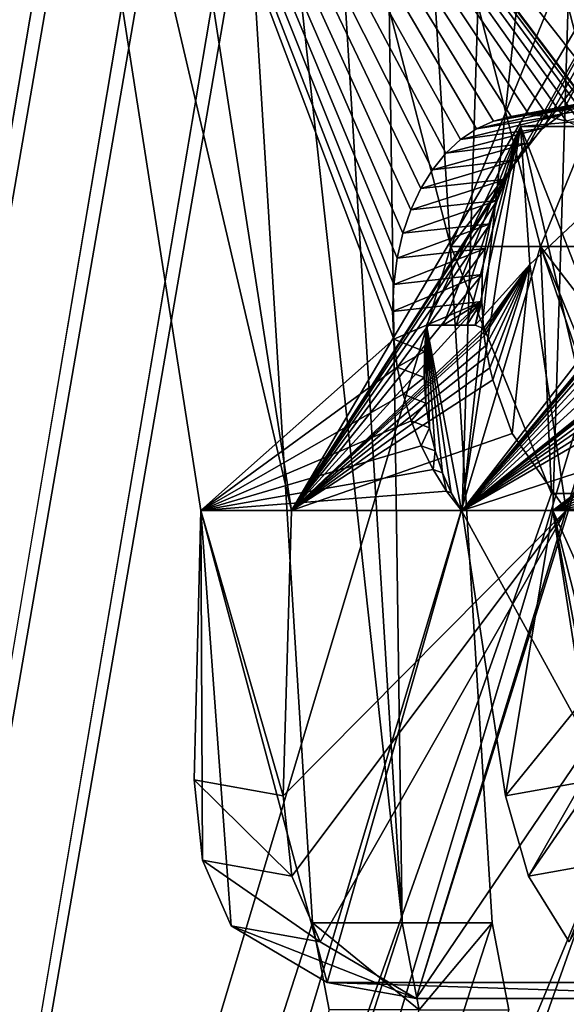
# Model space of a CAD drawing. Header units: inches. Extents: x -10 to 10, y -0.9 to 12.
# Tile 5 of 94: x -9.737 to -9.583, y 0.776 to 1.054. Entities that reach past the tile are written whole.
import ezdxf

# ---------------------------------------------------------------- set-up
doc = ezdxf.new("R2010")
doc.units = ezdxf.units.IN
doc.header["$LTSCALE"] = 65.326095
doc.header["$MEASUREMENT"] = 0
for name, color, linetype in [('1', 7, 'CONTINUOUS'), ('10', 7, 'CONTINUOUS'), ('103', 7, 'CONTINUOUS'), ('109', 7, 'CONTINUOUS'), ('110', 7, 'CONTINUOUS'), ('179', 7, 'CONTINUOUS'), ('181', 7, 'CONTINUOUS'), ('184', 7, 'CONTINUOUS'), ('186', 7, 'CONTINUOUS'), ('247', 7, 'CONTINUOUS'), ('248', 7, 'CONTINUOUS'), ('5', 7, 'CONTINUOUS'), ('529', 7, 'CONTINUOUS'), ('531', 7, 'CONTINUOUS'), ('534', 7, 'CONTINUOUS'), ('536', 7, 'CONTINUOUS'), ('6', 7, 'CONTINUOUS'), ('613', 7, 'CONTINUOUS'), ('615', 7, 'CONTINUOUS'), ('618', 7, 'CONTINUOUS'), ('620', 7, 'CONTINUOUS'), ('623', 7, 'CONTINUOUS'), ('624', 7, 'CONTINUOUS'), ('625', 7, 'CONTINUOUS'), ('628', 7, 'CONTINUOUS'), ('629', 7, 'CONTINUOUS'), ('631', 7, 'CONTINUOUS'), ('637', 7, 'CONTINUOUS'), ('638', 7, 'CONTINUOUS'), ('71', 7, 'CONTINUOUS'), ('72', 7, 'CONTINUOUS'), ('85', 7, 'CONTINUOUS'), ('87', 7, 'CONTINUOUS'), ('90', 7, 'CONTINUOUS'), ('92', 7, 'CONTINUOUS'), ('95', 7, 'CONTINUOUS'), ('96', 7, 'CONTINUOUS')]:
    doc.layers.add(name, color=color, linetype=linetype)

msp = doc.modelspace()

# ---------------------------------------------------------------- linework, layer by layer
at = {"layer": '1', "color": 252, "linetype": 'Continuous', "true_color": 0x8b959c}
for points in [[(-9.91289, 0, 9.86212), (-9.91289, 12, 9.86212), (-9.68765, 1.331, 9.63688), (-9.91289, 0, 9.86212)], [(-9.27585, 0, 9.22508), (-9.42974, 1.331, 9.37897), (-9.61177, 5.238, 9.561), (-9.27585, 0, 9.22508)], [(-9.50562, 5.238, 9.45485), (-9.27585, 0, 9.22508), (-9.61177, 5.238, 9.561), (-9.50562, 5.238, 9.45485)], [(-9.65471, 0.79848, 9.60394), (-9.91289, 0, 9.86212), (-9.68765, 1.331, 9.63688), (-9.65471, 0.79848, 9.60394)], [(-9.64997, 0.77391, 9.5992), (-9.91289, 0, 9.86212), (-9.65471, 0.79848, 9.60394), (-9.64997, 0.77391, 9.5992)]]:
    msp.add_3dface(points, dxfattribs=at)
at = {"layer": '10', "color": 252, "linetype": 'Continuous', "true_color": 0x8b959c}
for points in [[(-9.8875, 0, -9.8875), (-9.8875, 12, -9.8875), (-9.66589, 1.281, -9.66589), (-9.8875, 0, -9.8875)], [(-9.8875, 0, -9.8875), (-9.66589, 1.281, -9.66589), (-9.59023, 0.9895, -9.59023), (-9.8875, 0, -9.8875)], [(-9.59023, 0.9895, -9.59023), (-9.66589, 1.281, -9.66589), (-9.56177, 1.05922, -9.56177), (-9.59023, 0.9895, -9.59023)], [(-9.25047, 0, -9.25047), (-9.8875, 0, -9.8875), (-9.59023, 0.9895, -9.59023), (-9.25047, 0, -9.25047)], [(-9.25047, 0, -9.25047), (-9.59023, 0.9895, -9.59023), (-9.56177, 0.91978, -9.56177), (-9.25047, 0, -9.25047)]]:
    msp.add_3dface(points, dxfattribs=at)
at = {"layer": '103', "color": 252, "linetype": 'Continuous', "true_color": 0x8b959c}
for points in [[(-9.60203, 1.24708, 9.71212), (-9.6124, 0.915, 9.66066), (-9.57686, 1.2424, 9.73729), (-9.60203, 1.24708, 9.71212)], [(-9.6124, 0.915, 9.66066), (-9.58681, 0.91493, 9.68626), (-9.57686, 1.2424, 9.73729), (-9.6124, 0.915, 9.66066)]]:
    msp.add_3dface(points, dxfattribs=at)
at = {"layer": '109', "color": 252, "linetype": 'Continuous', "true_color": 0x8b959c}
for points in [[(-9.64997, 0.77391, 9.5992), (-9.65471, 0.79848, 9.60394), (-9.62459, 0.77391, 9.62459), (-9.64997, 0.77391, 9.5992)], [(-9.62459, 0.77391, 9.62459), (-9.65471, 0.79848, 9.60394), (-9.62932, 0.79848, 9.62932), (-9.62459, 0.77391, 9.62459)]]:
    msp.add_3dface(points, dxfattribs=at)
at = {"layer": '110', "color": 252, "linetype": 'Continuous', "true_color": 0x8b959c}
for points in [[(-9.65471, 0.79848, 9.60394), (-9.68765, 1.331, 9.63688), (-9.62932, 0.79848, 9.62932), (-9.65471, 0.79848, 9.60394)], [(-9.68765, 1.331, 9.63688), (-9.66227, 1.331, 9.66227), (-9.62932, 0.79848, 9.62932), (-9.68765, 1.331, 9.63688)]]:
    msp.add_3dface(points, dxfattribs=at)
at = {"layer": '179', "color": 252, "linetype": 'Continuous', "true_color": 0x8b959c}
for points in [[(9.8409, 0, 9.9641), (-9.8409, 0, 9.9641), (9.8409, 12, 9.9641), (9.8409, 0, 9.9641)], [(9.8409, 12, 9.9641), (-9.8409, 0, 9.9641), (9.7409, 12, 9.9641), (9.8409, 12, 9.9641)], [(-9.8409, 0, 9.9641), (-9.7409, 12, 9.9641), (9.7409, 12, 9.9641), (-9.8409, 0, 9.9641)]]:
    msp.add_3dface(points, dxfattribs=at)
at = {"layer": '181', "color": 252, "linetype": 'Continuous', "true_color": 0x8b959c}
for points in [[(-9.84734, 12, 9.89811), (-9.86212, 0, 9.91289), (-9.64051, 10.931, 9.69128), (-9.84734, 12, 9.89811)], [(-9.64051, 10.931, 9.69128), (-9.86212, 0, 9.91289), (-9.64051, 10.281, 9.69128), (-9.64051, 10.931, 9.69128)], [(-9.86212, 0, 9.91289), (-9.56485, 9.9895, 9.61562), (-9.64051, 10.281, 9.69128), (-9.86212, 0, 9.91289)], [(-9.56485, 9.9895, 9.61562), (-9.86212, 0, 9.91289), (-9.53639, 9.91978, 9.58716), (-9.56485, 9.9895, 9.61562)], [(-9.86212, 0, 9.91289), (-9.64051, 6.431, 9.69128), (-9.53639, 9.91978, 9.58716), (-9.86212, 0, 9.91289)], [(-9.64051, 6.431, 9.69128), (-9.86212, 0, 9.91289), (-9.64051, 5.781, 9.69128), (-9.64051, 6.431, 9.69128)], [(-9.86212, 0, 9.91289), (-9.56485, 5.4895, 9.61562), (-9.64051, 5.781, 9.69128), (-9.86212, 0, 9.91289)], [(-9.56485, 5.4895, 9.61562), (-9.86212, 0, 9.91289), (-9.53639, 5.41978, 9.58716), (-9.56485, 5.4895, 9.61562)], [(-9.86212, 0, 9.91289), (-9.64051, 1.931, 9.69128), (-9.47946, 5.41978, 9.53023), (-9.86212, 0, 9.91289)], [(-9.53639, 5.41978, 9.58716), (-9.86212, 0, 9.91289), (-9.47946, 5.41978, 9.53023), (-9.53639, 5.41978, 9.58716)], [(-9.64051, 1.931, 9.69128), (-9.86212, 0, 9.91289), (-9.64051, 1.281, 9.69128), (-9.64051, 1.931, 9.69128)], [(-9.64051, 1.281, 9.69128), (-9.86212, 0, 9.91289), (-9.56485, 0.9895, 9.61562), (-9.64051, 1.281, 9.69128)], [(-9.53639, 1.05922, 9.58716), (-9.64051, 1.281, 9.69128), (-9.56485, 0.9895, 9.61562), (-9.53639, 1.05922, 9.58716)], [(-9.56485, 0.9895, 9.61562), (-9.86212, 0, 9.91289), (-9.53639, 0.91978, 9.58716), (-9.56485, 0.9895, 9.61562)], [(-9.86212, 0, 9.91289), (-9.22508, 0, 9.27585), (-9.47946, 0.91978, 9.53023), (-9.86212, 0, 9.91289)], [(-9.53639, 0.91978, 9.58716), (-9.86212, 0, 9.91289), (-9.47946, 0.91978, 9.53023), (-9.53639, 0.91978, 9.58716)]]:
    msp.add_3dface(points, dxfattribs=at)
at = {"layer": '184', "color": 252, "linetype": 'Continuous', "true_color": 0x8b959c}
for points in [[(-9.8409, 0, 10), (9.8409, 0, 10), (-9.8409, 12, 10), (-9.8409, 0, 10)], [(-9.8409, 12, 10), (9.8409, 0, 10), (-9.7409, 12, 10), (-9.8409, 12, 10)], [(-9.7409, 12, 10), (9.8409, 0, 10), (9.7409, 12, 10), (-9.7409, 12, 10)]]:
    msp.add_3dface(points, dxfattribs=at)
at = {"layer": '186', "color": 252, "linetype": 'Continuous', "true_color": 0x8b959c}
for points in [[(-9.8875, 0, 9.8875), (-9.8875, 12, 9.8875), (-9.66589, 1.281, 9.66589), (-9.8875, 0, 9.8875)], [(-9.8875, 0, 9.8875), (-9.66589, 1.281, 9.66589), (-9.59023, 0.9895, 9.59023), (-9.8875, 0, 9.8875)], [(-9.59023, 0.9895, 9.59023), (-9.66589, 1.281, 9.66589), (-9.56177, 1.05922, 9.56177), (-9.59023, 0.9895, 9.59023)], [(-9.25047, 0, 9.25047), (-9.8875, 0, 9.8875), (-9.59023, 0.9895, 9.59023), (-9.25047, 0, 9.25047)], [(-9.25047, 0, 9.25047), (-9.59023, 0.9895, 9.59023), (-9.56177, 0.91978, 9.56177), (-9.25047, 0, 9.25047)]]:
    msp.add_3dface(points, dxfattribs=at)
at = {"layer": '247', "color": 252, "linetype": 'Continuous', "true_color": 0x8b959c}
for points in [[(-9.56485, 0.9895, 9.61562), (-9.53639, 0.91978, 9.58716), (-9.59023, 0.9895, 9.59023), (-9.56485, 0.9895, 9.61562)], [(-9.59023, 0.9895, 9.59023), (-9.53639, 0.91978, 9.58716), (-9.56177, 0.91978, 9.56177), (-9.59023, 0.9895, 9.59023)]]:
    msp.add_3dface(points, dxfattribs=at)
at = {"layer": '248', "color": 252, "linetype": 'Continuous', "true_color": 0x8b959c}
msp.add_3dface([(-9.56485, 0.9895, 9.61562), (-9.59023, 0.9895, 9.59023), (-9.56177, 1.05922, 9.56177), (-9.56485, 0.9895, 9.61562)], dxfattribs=at)
at = {"layer": '5', "color": 252, "linetype": 'Continuous', "true_color": 0x8b959c}
for points in [[(-9.89811, 12, -9.84734), (-9.91289, 0, -9.86212), (-9.69128, 10.931, -9.64051), (-9.89811, 12, -9.84734)], [(-9.69128, 10.931, -9.64051), (-9.91289, 0, -9.86212), (-9.69128, 10.281, -9.64051), (-9.69128, 10.931, -9.64051)], [(-9.91289, 0, -9.86212), (-9.61562, 9.9895, -9.56485), (-9.69128, 10.281, -9.64051), (-9.91289, 0, -9.86212)], [(-9.61562, 9.9895, -9.56485), (-9.91289, 0, -9.86212), (-9.58716, 9.91978, -9.53639), (-9.61562, 9.9895, -9.56485)], [(-9.91289, 0, -9.86212), (-9.69128, 6.431, -9.64051), (-9.58716, 9.91978, -9.53639), (-9.91289, 0, -9.86212)], [(-9.69128, 6.431, -9.64051), (-9.91289, 0, -9.86212), (-9.69128, 5.781, -9.64051), (-9.69128, 6.431, -9.64051)], [(-9.91289, 0, -9.86212), (-9.61562, 5.4895, -9.56485), (-9.69128, 5.781, -9.64051), (-9.91289, 0, -9.86212)], [(-9.61562, 5.4895, -9.56485), (-9.91289, 0, -9.86212), (-9.58716, 5.41978, -9.53639), (-9.61562, 5.4895, -9.56485)], [(-9.91289, 0, -9.86212), (-9.69128, 1.931, -9.64051), (-9.53023, 5.41978, -9.47946), (-9.91289, 0, -9.86212)], [(-9.58716, 5.41978, -9.53639), (-9.91289, 0, -9.86212), (-9.53023, 5.41978, -9.47946), (-9.58716, 5.41978, -9.53639)], [(-9.69128, 1.931, -9.64051), (-9.91289, 0, -9.86212), (-9.69128, 1.281, -9.64051), (-9.69128, 1.931, -9.64051)], [(-9.69128, 1.281, -9.64051), (-9.91289, 0, -9.86212), (-9.61562, 0.9895, -9.56485), (-9.69128, 1.281, -9.64051)], [(-9.58716, 1.05922, -9.53639), (-9.69128, 1.281, -9.64051), (-9.61562, 0.9895, -9.56485), (-9.58716, 1.05922, -9.53639)], [(-9.61562, 0.9895, -9.56485), (-9.91289, 0, -9.86212), (-9.58716, 0.91978, -9.53639), (-9.61562, 0.9895, -9.56485)], [(-9.91289, 0, -9.86212), (-9.27585, 0, -9.22508), (-9.53023, 0.91978, -9.47946), (-9.91289, 0, -9.86212)], [(-9.58716, 0.91978, -9.53639), (-9.91289, 0, -9.86212), (-9.53023, 0.91978, -9.47946), (-9.58716, 0.91978, -9.53639)]]:
    msp.add_3dface(points, dxfattribs=at)
at = {"layer": '529', "color": 252, "linetype": 'Continuous', "true_color": 0x8b959c}
for points in [[(-9.86212, 0, -9.91289), (-9.86212, 12, -9.91289), (-9.63688, 1.331, -9.68765), (-9.86212, 0, -9.91289)], [(-9.60394, 0.79848, -9.65471), (-9.86212, 0, -9.91289), (-9.63688, 1.331, -9.68765), (-9.60394, 0.79848, -9.65471)], [(-9.5992, 0.77391, -9.64997), (-9.86212, 0, -9.91289), (-9.60394, 0.79848, -9.65471), (-9.5992, 0.77391, -9.64997)]]:
    msp.add_3dface(points, dxfattribs=at)
at = {"layer": '531', "color": 252, "linetype": 'Continuous', "true_color": 0x8b959c}
for points in [[(-9.8409, 0, -9.9641), (9.8409, 0, -9.9641), (-9.8409, 12, -9.9641), (-9.8409, 0, -9.9641)], [(-9.8409, 12, -9.9641), (9.8409, 0, -9.9641), (-9.7409, 12, -9.9641), (-9.8409, 12, -9.9641)], [(9.8409, 0, -9.9641), (9.7409, 12, -9.9641), (-9.7409, 12, -9.9641), (9.8409, 0, -9.9641)]]:
    msp.add_3dface(points, dxfattribs=at)
at = {"layer": '534', "color": 252, "linetype": 'Continuous', "true_color": 0x8b959c}
for points in [[(-9.87272, 12, -9.87272), (-9.8875, 0, -9.8875), (-9.66227, 10.331, -9.66227), (-9.87272, 12, -9.87272)], [(-9.66227, 10.331, -9.66227), (-9.8875, 0, -9.8875), (-9.62932, 9.79848, -9.62932), (-9.66227, 10.331, -9.66227)], [(-9.62932, 9.79848, -9.62932), (-9.8875, 0, -9.8875), (-9.62459, 9.77391, -9.62459), (-9.62932, 9.79848, -9.62932)], [(-9.62459, 9.77391, -9.62459), (-9.8875, 0, -9.8875), (-9.61453, 9.7543, -9.61453), (-9.62459, 9.77391, -9.62459)], [(-9.61453, 9.7543, -9.61453), (-9.8875, 0, -9.8875), (-9.58638, 9.738, -9.58638), (-9.61453, 9.7543, -9.61453)], [(-9.8875, 0, -9.8875), (-9.66227, 5.831, -9.66227), (-9.58638, 9.738, -9.58638), (-9.8875, 0, -9.8875)], [(-9.66227, 5.831, -9.66227), (-9.8875, 0, -9.8875), (-9.62932, 5.29848, -9.62932), (-9.66227, 5.831, -9.66227)], [(-9.8875, 0, -9.8875), (-9.62459, 5.27391, -9.62459), (-9.62932, 5.29848, -9.62932), (-9.8875, 0, -9.8875)], [(-9.8875, 0, -9.8875), (-9.61453, 5.2543, -9.61453), (-9.62459, 5.27391, -9.62459), (-9.8875, 0, -9.8875)], [(-9.8875, 0, -9.8875), (-9.58638, 5.238, -9.58638), (-9.61453, 5.2543, -9.61453), (-9.8875, 0, -9.8875)], [(-9.8875, 0, -9.8875), (-9.66227, 1.331, -9.66227), (-9.48024, 5.238, -9.48024), (-9.8875, 0, -9.8875)], [(-9.8875, 0, -9.8875), (-9.48024, 5.238, -9.48024), (-9.58638, 5.238, -9.58638), (-9.8875, 0, -9.8875)], [(-9.66227, 1.331, -9.66227), (-9.8875, 0, -9.8875), (-9.62932, 0.79848, -9.62932), (-9.66227, 1.331, -9.66227)], [(-9.8875, 0, -9.8875), (-9.62459, 0.77391, -9.62459), (-9.62932, 0.79848, -9.62932), (-9.8875, 0, -9.8875)]]:
    msp.add_3dface(points, dxfattribs=at)
at = {"layer": '536', "color": 252, "linetype": 'Continuous', "true_color": 0x8b959c}
for points in [[(9.8409, 0, -10), (-9.8409, 0, -10), (9.8409, 12, -10), (9.8409, 0, -10)], [(9.8409, 12, -10), (-9.8409, 0, -10), (9.7409, 12, -10), (9.8409, 12, -10)], [(9.7409, 12, -10), (-9.8409, 0, -10), (-9.7409, 12, -10), (9.7409, 12, -10)]]:
    msp.add_3dface(points, dxfattribs=at)
at = {"layer": '6', "color": 252, "linetype": 'Continuous', "true_color": 0x8b959c}
for points in [[(-9.87272, 12, 9.87272), (-9.8875, 0, 9.8875), (-9.66227, 10.331, 9.66227), (-9.87272, 12, 9.87272)], [(-9.66227, 10.331, 9.66227), (-9.8875, 0, 9.8875), (-9.62932, 9.79848, 9.62932), (-9.66227, 10.331, 9.66227)], [(-9.62932, 9.79848, 9.62932), (-9.8875, 0, 9.8875), (-9.62459, 9.77391, 9.62459), (-9.62932, 9.79848, 9.62932)], [(-9.62459, 9.77391, 9.62459), (-9.8875, 0, 9.8875), (-9.61453, 9.7543, 9.61453), (-9.62459, 9.77391, 9.62459)], [(-9.61453, 9.7543, 9.61453), (-9.8875, 0, 9.8875), (-9.58638, 9.738, 9.58638), (-9.61453, 9.7543, 9.61453)], [(-9.8875, 0, 9.8875), (-9.66227, 5.831, 9.66227), (-9.58638, 9.738, 9.58638), (-9.8875, 0, 9.8875)], [(-9.66227, 5.831, 9.66227), (-9.8875, 0, 9.8875), (-9.62932, 5.29848, 9.62932), (-9.66227, 5.831, 9.66227)], [(-9.8875, 0, 9.8875), (-9.62459, 5.27391, 9.62459), (-9.62932, 5.29848, 9.62932), (-9.8875, 0, 9.8875)], [(-9.8875, 0, 9.8875), (-9.61453, 5.2543, 9.61453), (-9.62459, 5.27391, 9.62459), (-9.8875, 0, 9.8875)], [(-9.8875, 0, 9.8875), (-9.58638, 5.238, 9.58638), (-9.61453, 5.2543, 9.61453), (-9.8875, 0, 9.8875)], [(-9.8875, 0, 9.8875), (-9.66227, 1.331, 9.66227), (-9.48024, 5.238, 9.48024), (-9.8875, 0, 9.8875)], [(-9.8875, 0, 9.8875), (-9.48024, 5.238, 9.48024), (-9.58638, 5.238, 9.58638), (-9.8875, 0, 9.8875)], [(-9.66227, 1.331, 9.66227), (-9.8875, 0, 9.8875), (-9.62932, 0.79848, 9.62932), (-9.66227, 1.331, 9.66227)], [(-9.8875, 0, 9.8875), (-9.62459, 0.77391, 9.62459), (-9.62932, 0.79848, 9.62932), (-9.8875, 0, 9.8875)]]:
    msp.add_3dface(points, dxfattribs=at)
at = {"layer": '613', "color": 252, "linetype": 'Continuous', "true_color": 0x8b959c}
for points in [[(-9.54727, 1.02758, -9.51935), (-9.53189, 0.915, -9.48363), (-9.62539, 0.77712, -9.55222), (-9.54727, 1.02758, -9.51935)], [(-9.58299, 0.915, -9.53473), (-9.54727, 1.02758, -9.51935), (-9.62539, 0.77712, -9.55222), (-9.58299, 0.915, -9.53473)], [(-9.59328, 0.98439, -9.55756), (-9.54727, 1.02758, -9.51935), (-9.58299, 0.915, -9.53473), (-9.59328, 0.98439, -9.55756)], [(-9.66066, 0.915, -9.6124), (-9.58299, 0.915, -9.53473), (-9.66296, 0.83434, -9.60013), (-9.66066, 0.915, -9.6124)], [(-9.66296, 0.83434, -9.60013), (-9.58299, 0.915, -9.53473), (-9.66055, 0.81166, -9.59362), (-9.66296, 0.83434, -9.60013)], [(-9.66055, 0.81166, -9.59362), (-9.58299, 0.915, -9.53473), (-9.65249, 0.79312, -9.58221), (-9.66055, 0.81166, -9.59362)], [(-9.65249, 0.79312, -9.58221), (-9.58299, 0.915, -9.53473), (-9.62539, 0.77712, -9.55222), (-9.65249, 0.79312, -9.58221)], [(-9.62539, 0.77712, -9.55222), (-9.53189, 0.915, -9.48363), (-9.5144, 0.77712, -9.44123), (-9.62539, 0.77712, -9.55222)]]:
    msp.add_3dface(points, dxfattribs=at)
at = {"layer": '615', "color": 252, "linetype": 'Continuous', "true_color": 0x8b959c}
for points in [[(-9.46459, 1.24708, -9.3545), (-9.66066, 0.915, -9.6124), (-9.71212, 1.24708, -9.60203), (-9.46459, 1.24708, -9.3545)], [(-9.59691, 1.01401, -9.53022), (-9.66066, 0.915, -9.6124), (-9.46459, 1.24708, -9.3545), (-9.59691, 1.01401, -9.53022)], [(-9.5934, 1.0188, -9.52581), (-9.59691, 1.01401, -9.53022), (-9.46459, 1.24708, -9.3545), (-9.5934, 1.0188, -9.52581)], [(-9.58947, 1.02289, -9.52112), (-9.5934, 1.0188, -9.52581), (-9.46459, 1.24708, -9.3545), (-9.58947, 1.02289, -9.52112)], [(-9.58464, 1.02656, -9.51561), (-9.58947, 1.02289, -9.52112), (-9.46459, 1.24708, -9.3545), (-9.58464, 1.02656, -9.51561)], [(-9.57945, 1.02922, -9.50993), (-9.58464, 1.02656, -9.51561), (-9.46459, 1.24708, -9.3545), (-9.57945, 1.02922, -9.50993)], [(-9.59997, 1.00854, -9.5343), (-9.66066, 0.915, -9.6124), (-9.59691, 1.01401, -9.53022), (-9.59997, 1.00854, -9.5343)], [(-9.60252, 1.00248, -9.53797), (-9.66066, 0.915, -9.6124), (-9.59997, 1.00854, -9.5343), (-9.60252, 1.00248, -9.53797)], [(-9.60452, 0.9959, -9.54119), (-9.66066, 0.915, -9.6124), (-9.60252, 1.00248, -9.53797), (-9.60452, 0.9959, -9.54119)], [(-9.60593, 0.9889, -9.54391), (-9.66066, 0.915, -9.6124), (-9.60452, 0.9959, -9.54119), (-9.60593, 0.9889, -9.54391)], [(-9.60672, 0.98156, -9.54607), (-9.66066, 0.915, -9.6124), (-9.60593, 0.9889, -9.54391), (-9.60672, 0.98156, -9.54607)], [(-9.60688, 0.97401, -9.54764), (-9.66066, 0.915, -9.6124), (-9.60672, 0.98156, -9.54607), (-9.60688, 0.97401, -9.54764)], [(-9.60641, 0.96637, -9.54859), (-9.66066, 0.915, -9.6124), (-9.60688, 0.97401, -9.54764), (-9.60641, 0.96637, -9.54859)], [(-9.6063, 0.96532, -9.54867), (-9.66066, 0.915, -9.6124), (-9.60641, 0.96637, -9.54859), (-9.6063, 0.96532, -9.54867)], [(-9.60617, 0.96428, -9.54874), (-9.66066, 0.915, -9.6124), (-9.6063, 0.96532, -9.54867), (-9.60617, 0.96428, -9.54874)], [(-9.60577, 0.96143, -9.54887), (-9.66066, 0.915, -9.6124), (-9.60617, 0.96428, -9.54874), (-9.60577, 0.96143, -9.54887)], [(-9.60528, 0.9586, -9.54891), (-9.66066, 0.915, -9.6124), (-9.60577, 0.96143, -9.54887), (-9.60528, 0.9586, -9.54891)], [(-9.60459, 0.95522, -9.54884), (-9.66066, 0.915, -9.6124), (-9.60528, 0.9586, -9.54891), (-9.60459, 0.95522, -9.54884)], [(-9.60376, 0.95186, -9.54864), (-9.66066, 0.915, -9.6124), (-9.60459, 0.95522, -9.54884), (-9.60376, 0.95186, -9.54864)], [(-9.59827, 0.93666, -9.54598), (-9.66066, 0.915, -9.6124), (-9.60376, 0.95186, -9.54864), (-9.59827, 0.93666, -9.54598)], [(-9.58299, 0.915, -9.53473), (-9.66066, 0.915, -9.6124), (-9.59827, 0.93666, -9.54598), (-9.58299, 0.915, -9.53473)]]:
    msp.add_3dface(points, dxfattribs=at)
at = {"layer": '618', "color": 252, "linetype": 'Continuous', "true_color": 0x8b959c}
for points in [[(-9.62245, 0.9673, -9.53246), (-9.61257, 0.91493, -9.51311), (-9.59592, 1.02335, -9.51605), (-9.62245, 0.9673, -9.53246)], [(-9.61257, 0.91493, -9.51311), (-9.53958, 0.78167, -9.41605), (-9.59592, 1.02335, -9.51605), (-9.61257, 0.91493, -9.51311)], [(-9.59592, 1.02335, -9.51605), (-9.53958, 0.78167, -9.41605), (-9.55351, 0.91493, -9.45405), (-9.59592, 1.02335, -9.51605)], [(-9.55057, 1.02335, -9.4707), (-9.59592, 1.02335, -9.51605), (-9.55351, 0.91493, -9.45405), (-9.55057, 1.02335, -9.4707)], [(-9.62314, 0.95248, -9.53046), (-9.62264, 0.94529, -9.52867), (-9.62245, 0.9673, -9.53246), (-9.62314, 0.95248, -9.53046)], [(-9.62308, 0.95984, -9.53173), (-9.62314, 0.95248, -9.53046), (-9.62245, 0.9673, -9.53246), (-9.62308, 0.95984, -9.53173)], [(-9.62264, 0.94529, -9.52867), (-9.6216, 0.93834, -9.52638), (-9.62245, 0.9673, -9.53246), (-9.62264, 0.94529, -9.52867)], [(-9.61548, 0.91999, -9.51694), (-9.61257, 0.91493, -9.51311), (-9.62245, 0.9673, -9.53246), (-9.61548, 0.91999, -9.51694)], [(-9.61798, 0.92562, -9.52046), (-9.61548, 0.91999, -9.51694), (-9.62245, 0.9673, -9.53246), (-9.61798, 0.92562, -9.52046)], [(-9.62004, 0.93176, -9.52362), (-9.61798, 0.92562, -9.52046), (-9.62245, 0.9673, -9.53246), (-9.62004, 0.93176, -9.52362)], [(-9.6216, 0.93834, -9.52638), (-9.62004, 0.93176, -9.52362), (-9.62245, 0.9673, -9.53246), (-9.6216, 0.93834, -9.52638)], [(-9.68814, 0.83888, -9.57495), (-9.68573, 0.81621, -9.56844), (-9.68626, 0.91493, -9.58681), (-9.68814, 0.83888, -9.57495)], [(-9.67767, 0.79767, -9.55703), (-9.65057, 0.78167, -9.52704), (-9.68626, 0.91493, -9.58681), (-9.67767, 0.79767, -9.55703)], [(-9.68626, 0.91493, -9.58681), (-9.65057, 0.78167, -9.52704), (-9.61257, 0.91493, -9.51311), (-9.68626, 0.91493, -9.58681)], [(-9.68573, 0.81621, -9.56844), (-9.67767, 0.79767, -9.55703), (-9.68626, 0.91493, -9.58681), (-9.68573, 0.81621, -9.56844)], [(-9.65057, 0.78167, -9.52704), (-9.53958, 0.78167, -9.41605), (-9.61257, 0.91493, -9.51311), (-9.65057, 0.78167, -9.52704)]]:
    msp.add_3dface(points, dxfattribs=at)
at = {"layer": '620', "color": 252, "linetype": 'Continuous', "true_color": 0x8b959c}
for points in [[(-9.73729, 1.2424, -9.57686), (-9.68626, 0.91493, -9.58681), (-9.63173, 0.96332, -9.52327), (-9.73729, 1.2424, -9.57686)], [(-9.73729, 1.2424, -9.57686), (-9.47981, 0.91493, -9.38036), (-9.48975, 1.2424, -9.32933), (-9.73729, 1.2424, -9.57686)], [(-9.47981, 0.91493, -9.38036), (-9.73729, 1.2424, -9.57686), (-9.55888, 1.00584, -9.4425), (-9.47981, 0.91493, -9.38036)], [(-9.55888, 1.00584, -9.4425), (-9.73729, 1.2424, -9.57686), (-9.56319, 1.0112, -9.44581), (-9.55888, 1.00584, -9.4425)], [(-9.56319, 1.0112, -9.44581), (-9.73729, 1.2424, -9.57686), (-9.56781, 1.01583, -9.44957), (-9.56319, 1.0112, -9.44581)], [(-9.56781, 1.01583, -9.44957), (-9.73729, 1.2424, -9.57686), (-9.5727, 1.01969, -9.45374), (-9.56781, 1.01583, -9.44957)], [(-9.5727, 1.01969, -9.45374), (-9.73729, 1.2424, -9.57686), (-9.57777, 1.02273, -9.45825), (-9.5727, 1.01969, -9.45374)], [(-9.57777, 1.02273, -9.45825), (-9.73729, 1.2424, -9.57686), (-9.58296, 1.02492, -9.46303), (-9.57777, 1.02273, -9.45825)], [(-9.58296, 1.02492, -9.46303), (-9.73729, 1.2424, -9.57686), (-9.58821, 1.02625, -9.46803), (-9.58296, 1.02492, -9.46303)], [(-9.58821, 1.02625, -9.46803), (-9.73729, 1.2424, -9.57686), (-9.59344, 1.02669, -9.47318), (-9.58821, 1.02625, -9.46803)], [(-9.59344, 1.02669, -9.47318), (-9.73729, 1.2424, -9.57686), (-9.59859, 1.02625, -9.47841), (-9.59344, 1.02669, -9.47318)], [(-9.59859, 1.02625, -9.47841), (-9.73729, 1.2424, -9.57686), (-9.60359, 1.02492, -9.48366), (-9.59859, 1.02625, -9.47841)], [(-9.60359, 1.02492, -9.48366), (-9.73729, 1.2424, -9.57686), (-9.60837, 1.02273, -9.48885), (-9.60359, 1.02492, -9.48366)], [(-9.60837, 1.02273, -9.48885), (-9.73729, 1.2424, -9.57686), (-9.61288, 1.01969, -9.49392), (-9.60837, 1.02273, -9.48885)], [(-9.61288, 1.01969, -9.49392), (-9.73729, 1.2424, -9.57686), (-9.61705, 1.01583, -9.49881), (-9.61288, 1.01969, -9.49392)], [(-9.61705, 1.01583, -9.49881), (-9.73729, 1.2424, -9.57686), (-9.62081, 1.0112, -9.50343), (-9.61705, 1.01583, -9.49881)], [(-9.62081, 1.0112, -9.50343), (-9.73729, 1.2424, -9.57686), (-9.62412, 1.00584, -9.50774), (-9.62081, 1.0112, -9.50343)], [(-9.62412, 1.00584, -9.50774), (-9.73729, 1.2424, -9.57686), (-9.62691, 0.99985, -9.51164), (-9.62412, 1.00584, -9.50774)], [(-9.62691, 0.99985, -9.51164), (-9.73729, 1.2424, -9.57686), (-9.62914, 0.99327, -9.5151), (-9.62691, 0.99985, -9.51164)], [(-9.62914, 0.99327, -9.5151), (-9.73729, 1.2424, -9.57686), (-9.63076, 0.98623, -9.51803), (-9.62914, 0.99327, -9.5151)], [(-9.63076, 0.98623, -9.51803), (-9.73729, 1.2424, -9.57686), (-9.63174, 0.97881, -9.52039), (-9.63076, 0.98623, -9.51803)], [(-9.63174, 0.97881, -9.52039), (-9.73729, 1.2424, -9.57686), (-9.63207, 0.97112, -9.52215), (-9.63174, 0.97881, -9.52039)], [(-9.63207, 0.97112, -9.52215), (-9.73729, 1.2424, -9.57686), (-9.63173, 0.96332, -9.52327), (-9.63207, 0.97112, -9.52215)], [(-9.63173, 0.96332, -9.52327), (-9.68626, 0.91493, -9.58681), (-9.63073, 0.95547, -9.52373), (-9.63173, 0.96332, -9.52327)], [(-9.63073, 0.95547, -9.52373), (-9.68626, 0.91493, -9.58681), (-9.62909, 0.94777, -9.52352), (-9.63073, 0.95547, -9.52373)], [(-9.62909, 0.94777, -9.52352), (-9.68626, 0.91493, -9.58681), (-9.62682, 0.94029, -9.52265), (-9.62909, 0.94777, -9.52352)], [(-9.62682, 0.94029, -9.52265), (-9.68626, 0.91493, -9.58681), (-9.62399, 0.93317, -9.52114), (-9.62682, 0.94029, -9.52265)], [(-9.62399, 0.93317, -9.52114), (-9.68626, 0.91493, -9.58681), (-9.62063, 0.92651, -9.51902), (-9.62399, 0.93317, -9.52114)], [(-9.62063, 0.92651, -9.51902), (-9.68626, 0.91493, -9.58681), (-9.6168, 0.9204, -9.51633), (-9.62063, 0.92651, -9.51902)], [(-9.68626, 0.91493, -9.58681), (-9.61257, 0.91493, -9.51311), (-9.6168, 0.9204, -9.51633), (-9.68626, 0.91493, -9.58681)]]:
    msp.add_3dface(points, dxfattribs=at)
at = {"layer": '623', "color": 252, "linetype": 'Continuous', "true_color": 0x8b959c}
for points in [[(-9.66296, 0.83434, -9.60013), (-9.68814, 0.83888, -9.57495), (-9.68626, 0.91493, -9.58681), (-9.66296, 0.83434, -9.60013)], [(-9.66066, 0.915, -9.6124), (-9.66296, 0.83434, -9.60013), (-9.68626, 0.91493, -9.58681), (-9.66066, 0.915, -9.6124)]]:
    msp.add_3dface(points, dxfattribs=at)
at = {"layer": '624', "color": 252, "linetype": 'Continuous', "true_color": 0x8b959c}
for points in [[(-9.66296, 0.83434, -9.60013), (-9.66055, 0.81166, -9.59362), (-9.68814, 0.83888, -9.57495), (-9.66296, 0.83434, -9.60013)], [(-9.66055, 0.81166, -9.59362), (-9.68573, 0.81621, -9.56844), (-9.68814, 0.83888, -9.57495), (-9.66055, 0.81166, -9.59362)], [(-9.66055, 0.81166, -9.59362), (-9.65249, 0.79312, -9.58221), (-9.68573, 0.81621, -9.56844), (-9.66055, 0.81166, -9.59362)], [(-9.65249, 0.79312, -9.58221), (-9.67767, 0.79767, -9.55703), (-9.68573, 0.81621, -9.56844), (-9.65249, 0.79312, -9.58221)], [(-9.65249, 0.79312, -9.58221), (-9.62539, 0.77712, -9.55222), (-9.67767, 0.79767, -9.55703), (-9.65249, 0.79312, -9.58221)], [(-9.62539, 0.77712, -9.55222), (-9.65057, 0.78167, -9.52704), (-9.67767, 0.79767, -9.55703), (-9.62539, 0.77712, -9.55222)]]:
    msp.add_3dface(points, dxfattribs=at)
at = {"layer": '625', "color": 252, "linetype": 'Continuous', "true_color": 0x8b959c}
for points in [[(-9.62539, 0.77712, -9.55222), (-9.5144, 0.77712, -9.44123), (-9.65057, 0.78167, -9.52704), (-9.62539, 0.77712, -9.55222)], [(-9.5144, 0.77712, -9.44123), (-9.53958, 0.78167, -9.41605), (-9.65057, 0.78167, -9.52704), (-9.5144, 0.77712, -9.44123)]]:
    msp.add_3dface(points, dxfattribs=at)
at = {"layer": '628', "color": 252, "linetype": 'Continuous', "true_color": 0x8b959c}
for points in [[(-9.54727, 1.02758, -9.51935), (-9.59328, 0.98439, -9.55756), (-9.59592, 1.02335, -9.51605), (-9.54727, 1.02758, -9.51935)], [(-9.54727, 1.02758, -9.51935), (-9.59592, 1.02335, -9.51605), (-9.55057, 1.02335, -9.4707), (-9.54727, 1.02758, -9.51935)], [(-9.62245, 0.9673, -9.53246), (-9.59592, 1.02335, -9.51605), (-9.61774, 0.9673, -9.53722), (-9.62245, 0.9673, -9.53246)], [(-9.61774, 0.9673, -9.53722), (-9.59592, 1.02335, -9.51605), (-9.61405, 0.9673, -9.54094), (-9.61774, 0.9673, -9.53722)], [(-9.61405, 0.9673, -9.54094), (-9.59592, 1.02335, -9.51605), (-9.61105, 0.9673, -9.54395), (-9.61405, 0.9673, -9.54094)], [(-9.61105, 0.9673, -9.54395), (-9.59592, 1.02335, -9.51605), (-9.60868, 0.96729, -9.54632), (-9.61105, 0.9673, -9.54395)], [(-9.59592, 1.02335, -9.51605), (-9.59328, 0.98439, -9.55756), (-9.60868, 0.96729, -9.54632), (-9.59592, 1.02335, -9.51605)], [(-9.59328, 0.98439, -9.55756), (-9.60641, 0.96637, -9.54859), (-9.60868, 0.96729, -9.54632), (-9.59328, 0.98439, -9.55756)], [(-9.59328, 0.98439, -9.55756), (-9.6063, 0.96532, -9.54867), (-9.60641, 0.96637, -9.54859), (-9.59328, 0.98439, -9.55756)], [(-9.59328, 0.98439, -9.55756), (-9.60617, 0.96428, -9.54874), (-9.6063, 0.96532, -9.54867), (-9.59328, 0.98439, -9.55756)], [(-9.59328, 0.98439, -9.55756), (-9.60577, 0.96143, -9.54887), (-9.60617, 0.96428, -9.54874), (-9.59328, 0.98439, -9.55756)], [(-9.59328, 0.98439, -9.55756), (-9.60528, 0.9586, -9.54891), (-9.60577, 0.96143, -9.54887), (-9.59328, 0.98439, -9.55756)], [(-9.59328, 0.98439, -9.55756), (-9.60459, 0.95522, -9.54884), (-9.60528, 0.9586, -9.54891), (-9.59328, 0.98439, -9.55756)], [(-9.59328, 0.98439, -9.55756), (-9.60376, 0.95186, -9.54864), (-9.60459, 0.95522, -9.54884), (-9.59328, 0.98439, -9.55756)], [(-9.59328, 0.98439, -9.55756), (-9.59827, 0.93666, -9.54598), (-9.60376, 0.95186, -9.54864), (-9.59328, 0.98439, -9.55756)], [(-9.59328, 0.98439, -9.55756), (-9.58299, 0.915, -9.53473), (-9.59827, 0.93666, -9.54598), (-9.59328, 0.98439, -9.55756)]]:
    msp.add_3dface(points, dxfattribs=at)
at = {"layer": '629', "color": 252, "linetype": 'Continuous', "true_color": 0x8b959c}
for points in [[(-9.58464, 1.02656, -9.51561), (-9.57945, 1.02922, -9.50993), (-9.60837, 1.02273, -9.48885), (-9.58464, 1.02656, -9.51561)], [(-9.57945, 1.02922, -9.50993), (-9.60359, 1.02492, -9.48366), (-9.60837, 1.02273, -9.48885), (-9.57945, 1.02922, -9.50993)], [(-9.57945, 1.02922, -9.50993), (-9.57399, 1.03083, -9.50416), (-9.60359, 1.02492, -9.48366), (-9.57945, 1.02922, -9.50993)], [(-9.57399, 1.03083, -9.50416), (-9.59859, 1.02625, -9.47841), (-9.60359, 1.02492, -9.48366), (-9.57399, 1.03083, -9.50416)], [(-9.57399, 1.03083, -9.50416), (-9.56834, 1.03138, -9.49841), (-9.59859, 1.02625, -9.47841), (-9.57399, 1.03083, -9.50416)], [(-9.56834, 1.03138, -9.49841), (-9.59344, 1.02669, -9.47318), (-9.59859, 1.02625, -9.47841), (-9.56834, 1.03138, -9.49841)], [(-9.56834, 1.03138, -9.49841), (-9.56258, 1.03086, -9.49275), (-9.59344, 1.02669, -9.47318), (-9.56834, 1.03138, -9.49841)], [(-9.56258, 1.03086, -9.49275), (-9.58821, 1.02625, -9.46803), (-9.59344, 1.02669, -9.47318), (-9.56258, 1.03086, -9.49275)], [(-9.56258, 1.03086, -9.49275), (-9.58296, 1.02492, -9.46303), (-9.58821, 1.02625, -9.46803), (-9.56258, 1.03086, -9.49275)], [(-9.58947, 1.02289, -9.52112), (-9.58464, 1.02656, -9.51561), (-9.61288, 1.01969, -9.49392), (-9.58947, 1.02289, -9.52112)], [(-9.58464, 1.02656, -9.51561), (-9.60837, 1.02273, -9.48885), (-9.61288, 1.01969, -9.49392), (-9.58464, 1.02656, -9.51561)], [(-9.5934, 1.0188, -9.52581), (-9.58947, 1.02289, -9.52112), (-9.61705, 1.01583, -9.49881), (-9.5934, 1.0188, -9.52581)], [(-9.58947, 1.02289, -9.52112), (-9.61288, 1.01969, -9.49392), (-9.61705, 1.01583, -9.49881), (-9.58947, 1.02289, -9.52112)], [(-9.59691, 1.01401, -9.53022), (-9.5934, 1.0188, -9.52581), (-9.62081, 1.0112, -9.50343), (-9.59691, 1.01401, -9.53022)], [(-9.5934, 1.0188, -9.52581), (-9.61705, 1.01583, -9.49881), (-9.62081, 1.0112, -9.50343), (-9.5934, 1.0188, -9.52581)], [(-9.59997, 1.00854, -9.5343), (-9.59691, 1.01401, -9.53022), (-9.62412, 1.00584, -9.50774), (-9.59997, 1.00854, -9.5343)], [(-9.59691, 1.01401, -9.53022), (-9.62081, 1.0112, -9.50343), (-9.62412, 1.00584, -9.50774), (-9.59691, 1.01401, -9.53022)], [(-9.60252, 1.00248, -9.53797), (-9.59997, 1.00854, -9.5343), (-9.62691, 0.99985, -9.51164), (-9.60252, 1.00248, -9.53797)], [(-9.59997, 1.00854, -9.5343), (-9.62412, 1.00584, -9.50774), (-9.62691, 0.99985, -9.51164), (-9.59997, 1.00854, -9.5343)], [(-9.60452, 0.9959, -9.54119), (-9.60252, 1.00248, -9.53797), (-9.62914, 0.99327, -9.5151), (-9.60452, 0.9959, -9.54119)], [(-9.60252, 1.00248, -9.53797), (-9.62691, 0.99985, -9.51164), (-9.62914, 0.99327, -9.5151), (-9.60252, 1.00248, -9.53797)], [(-9.60593, 0.9889, -9.54391), (-9.60452, 0.9959, -9.54119), (-9.63076, 0.98623, -9.51803), (-9.60593, 0.9889, -9.54391)], [(-9.60452, 0.9959, -9.54119), (-9.62914, 0.99327, -9.5151), (-9.63076, 0.98623, -9.51803), (-9.60452, 0.9959, -9.54119)], [(-9.60672, 0.98156, -9.54607), (-9.60593, 0.9889, -9.54391), (-9.63174, 0.97881, -9.52039), (-9.60672, 0.98156, -9.54607)], [(-9.60593, 0.9889, -9.54391), (-9.63076, 0.98623, -9.51803), (-9.63174, 0.97881, -9.52039), (-9.60593, 0.9889, -9.54391)], [(-9.60688, 0.97401, -9.54764), (-9.60672, 0.98156, -9.54607), (-9.63207, 0.97112, -9.52215), (-9.60688, 0.97401, -9.54764)], [(-9.60672, 0.98156, -9.54607), (-9.63174, 0.97881, -9.52039), (-9.63207, 0.97112, -9.52215), (-9.60672, 0.98156, -9.54607)], [(-9.60688, 0.97401, -9.54764), (-9.63207, 0.97112, -9.52215), (-9.63173, 0.96332, -9.52327), (-9.60688, 0.97401, -9.54764)], [(-9.62245, 0.9673, -9.53246), (-9.60688, 0.97401, -9.54764), (-9.63173, 0.96332, -9.52327), (-9.62245, 0.9673, -9.53246)], [(-9.60688, 0.97401, -9.54764), (-9.62245, 0.9673, -9.53246), (-9.61774, 0.9673, -9.53722), (-9.60688, 0.97401, -9.54764)], [(-9.60688, 0.97401, -9.54764), (-9.61774, 0.9673, -9.53722), (-9.61405, 0.9673, -9.54094), (-9.60688, 0.97401, -9.54764)], [(-9.60688, 0.97401, -9.54764), (-9.61405, 0.9673, -9.54094), (-9.61105, 0.9673, -9.54395), (-9.60688, 0.97401, -9.54764)], [(-9.60688, 0.97401, -9.54764), (-9.61105, 0.9673, -9.54395), (-9.60868, 0.96729, -9.54632), (-9.60688, 0.97401, -9.54764)], [(-9.60641, 0.96637, -9.54859), (-9.60688, 0.97401, -9.54764), (-9.60868, 0.96729, -9.54632), (-9.60641, 0.96637, -9.54859)], [(-9.62308, 0.95984, -9.53173), (-9.62245, 0.9673, -9.53246), (-9.63173, 0.96332, -9.52327), (-9.62308, 0.95984, -9.53173)], [(-9.62308, 0.95984, -9.53173), (-9.63173, 0.96332, -9.52327), (-9.63073, 0.95547, -9.52373), (-9.62308, 0.95984, -9.53173)], [(-9.62314, 0.95248, -9.53046), (-9.62308, 0.95984, -9.53173), (-9.63073, 0.95547, -9.52373), (-9.62314, 0.95248, -9.53046)], [(-9.62314, 0.95248, -9.53046), (-9.63073, 0.95547, -9.52373), (-9.62909, 0.94777, -9.52352), (-9.62314, 0.95248, -9.53046)], [(-9.62264, 0.94529, -9.52867), (-9.62314, 0.95248, -9.53046), (-9.62909, 0.94777, -9.52352), (-9.62264, 0.94529, -9.52867)], [(-9.62264, 0.94529, -9.52867), (-9.62909, 0.94777, -9.52352), (-9.62682, 0.94029, -9.52265), (-9.62264, 0.94529, -9.52867)], [(-9.6216, 0.93834, -9.52638), (-9.62264, 0.94529, -9.52867), (-9.62682, 0.94029, -9.52265), (-9.6216, 0.93834, -9.52638)], [(-9.6216, 0.93834, -9.52638), (-9.62682, 0.94029, -9.52265), (-9.62399, 0.93317, -9.52114), (-9.6216, 0.93834, -9.52638)], [(-9.62004, 0.93176, -9.52362), (-9.6216, 0.93834, -9.52638), (-9.62399, 0.93317, -9.52114), (-9.62004, 0.93176, -9.52362)], [(-9.62004, 0.93176, -9.52362), (-9.62399, 0.93317, -9.52114), (-9.62063, 0.92651, -9.51902), (-9.62004, 0.93176, -9.52362)], [(-9.61798, 0.92562, -9.52046), (-9.62004, 0.93176, -9.52362), (-9.62063, 0.92651, -9.51902), (-9.61798, 0.92562, -9.52046)], [(-9.61798, 0.92562, -9.52046), (-9.62063, 0.92651, -9.51902), (-9.6168, 0.9204, -9.51633), (-9.61798, 0.92562, -9.52046)], [(-9.61548, 0.91999, -9.51694), (-9.61798, 0.92562, -9.52046), (-9.6168, 0.9204, -9.51633), (-9.61548, 0.91999, -9.51694)], [(-9.61257, 0.91493, -9.51311), (-9.61548, 0.91999, -9.51694), (-9.6168, 0.9204, -9.51633), (-9.61257, 0.91493, -9.51311)]]:
    msp.add_3dface(points, dxfattribs=at)
at = {"layer": '631', "color": 252, "linetype": 'Continuous', "true_color": 0x8b959c}
for points in [[(-9.71212, 1.24708, -9.60203), (-9.66066, 0.915, -9.6124), (-9.73729, 1.2424, -9.57686), (-9.71212, 1.24708, -9.60203)], [(-9.66066, 0.915, -9.6124), (-9.68626, 0.91493, -9.58681), (-9.73729, 1.2424, -9.57686), (-9.66066, 0.915, -9.6124)]]:
    msp.add_3dface(points, dxfattribs=at)
at = {"layer": '637', "color": 252, "linetype": 'Continuous', "true_color": 0x8b959c}
for points in [[(-9.62459, 0.77391, -9.62459), (-9.60394, 0.79848, -9.65471), (-9.62932, 0.79848, -9.62932), (-9.62459, 0.77391, -9.62459)], [(-9.5992, 0.77391, -9.64997), (-9.60394, 0.79848, -9.65471), (-9.62459, 0.77391, -9.62459), (-9.5992, 0.77391, -9.64997)]]:
    msp.add_3dface(points, dxfattribs=at)
at = {"layer": '638', "color": 252, "linetype": 'Continuous', "true_color": 0x8b959c}
for points in [[(-9.63688, 1.331, -9.68765), (-9.66227, 1.331, -9.66227), (-9.62932, 0.79848, -9.62932), (-9.63688, 1.331, -9.68765)], [(-9.60394, 0.79848, -9.65471), (-9.63688, 1.331, -9.68765), (-9.62932, 0.79848, -9.62932), (-9.60394, 0.79848, -9.65471)]]:
    msp.add_3dface(points, dxfattribs=at)
at = {"layer": '71', "color": 252, "linetype": 'Continuous', "true_color": 0x8b959c}
for points in [[(-9.61562, 0.9895, -9.56485), (-9.58716, 0.91978, -9.53639), (-9.59023, 0.9895, -9.59023), (-9.61562, 0.9895, -9.56485)], [(-9.59023, 0.9895, -9.59023), (-9.58716, 0.91978, -9.53639), (-9.56177, 0.91978, -9.56177), (-9.59023, 0.9895, -9.59023)], [(-9.58716, 0.91978, -9.53639), (-9.53023, 0.91978, -9.47946), (-9.56177, 0.91978, -9.56177), (-9.58716, 0.91978, -9.53639)]]:
    msp.add_3dface(points, dxfattribs=at)
at = {"layer": '72', "color": 252, "linetype": 'Continuous', "true_color": 0x8b959c}
for points in [[(-9.58716, 1.05922, -9.53639), (-9.61562, 0.9895, -9.56485), (-9.56177, 1.05922, -9.56177), (-9.58716, 1.05922, -9.53639)], [(-9.61562, 0.9895, -9.56485), (-9.59023, 0.9895, -9.59023), (-9.56177, 1.05922, -9.56177), (-9.61562, 0.9895, -9.56485)]]:
    msp.add_3dface(points, dxfattribs=at)
at = {"layer": '85', "color": 252, "linetype": 'Continuous', "true_color": 0x8b959c}
for points in [[(-9.6124, 0.915, 9.66066), (-9.53473, 0.915, 9.58299), (-9.60013, 0.83434, 9.66296), (-9.6124, 0.915, 9.66066)], [(-9.60013, 0.83434, 9.66296), (-9.53473, 0.915, 9.58299), (-9.59362, 0.81166, 9.66055), (-9.60013, 0.83434, 9.66296)], [(-9.59362, 0.81166, 9.66055), (-9.53473, 0.915, 9.58299), (-9.58221, 0.79312, 9.65249), (-9.59362, 0.81166, 9.66055)]]:
    msp.add_3dface(points, dxfattribs=at)
at = {"layer": '87', "color": 252, "linetype": 'Continuous', "true_color": 0x8b959c}
for points in [[(-9.53022, 1.01401, 9.59691), (-9.6124, 0.915, 9.66066), (-9.3545, 1.24708, 9.46459), (-9.53022, 1.01401, 9.59691)], [(-9.3545, 1.24708, 9.46459), (-9.6124, 0.915, 9.66066), (-9.60203, 1.24708, 9.71212), (-9.3545, 1.24708, 9.46459)], [(-9.5343, 1.00854, 9.59997), (-9.6124, 0.915, 9.66066), (-9.53022, 1.01401, 9.59691), (-9.5343, 1.00854, 9.59997)], [(-9.53797, 1.00248, 9.60252), (-9.6124, 0.915, 9.66066), (-9.5343, 1.00854, 9.59997), (-9.53797, 1.00248, 9.60252)], [(-9.54119, 0.9959, 9.60452), (-9.6124, 0.915, 9.66066), (-9.53797, 1.00248, 9.60252), (-9.54119, 0.9959, 9.60452)], [(-9.54391, 0.9889, 9.60593), (-9.6124, 0.915, 9.66066), (-9.54119, 0.9959, 9.60452), (-9.54391, 0.9889, 9.60593)], [(-9.54607, 0.98156, 9.60672), (-9.6124, 0.915, 9.66066), (-9.54391, 0.9889, 9.60593), (-9.54607, 0.98156, 9.60672)], [(-9.54764, 0.97401, 9.60688), (-9.6124, 0.915, 9.66066), (-9.54607, 0.98156, 9.60672), (-9.54764, 0.97401, 9.60688)], [(-9.54859, 0.96637, 9.60641), (-9.6124, 0.915, 9.66066), (-9.54764, 0.97401, 9.60688), (-9.54859, 0.96637, 9.60641)], [(-9.54867, 0.96532, 9.6063), (-9.6124, 0.915, 9.66066), (-9.54859, 0.96637, 9.60641), (-9.54867, 0.96532, 9.6063)], [(-9.54874, 0.96428, 9.60617), (-9.6124, 0.915, 9.66066), (-9.54867, 0.96532, 9.6063), (-9.54874, 0.96428, 9.60617)], [(-9.54887, 0.96143, 9.60577), (-9.6124, 0.915, 9.66066), (-9.54874, 0.96428, 9.60617), (-9.54887, 0.96143, 9.60577)], [(-9.54891, 0.9586, 9.60528), (-9.6124, 0.915, 9.66066), (-9.54887, 0.96143, 9.60577), (-9.54891, 0.9586, 9.60528)], [(-9.54884, 0.95522, 9.60459), (-9.6124, 0.915, 9.66066), (-9.54891, 0.9586, 9.60528), (-9.54884, 0.95522, 9.60459)], [(-9.54864, 0.95186, 9.60376), (-9.6124, 0.915, 9.66066), (-9.54884, 0.95522, 9.60459), (-9.54864, 0.95186, 9.60376)], [(-9.54598, 0.93666, 9.59827), (-9.6124, 0.915, 9.66066), (-9.54864, 0.95186, 9.60376), (-9.54598, 0.93666, 9.59827)], [(-9.53473, 0.915, 9.58299), (-9.6124, 0.915, 9.66066), (-9.54598, 0.93666, 9.59827), (-9.53473, 0.915, 9.58299)]]:
    msp.add_3dface(points, dxfattribs=at)
at = {"layer": '90', "color": 252, "linetype": 'Continuous', "true_color": 0x8b959c}
for points in [[(-9.55703, 0.79767, 9.67767), (-9.52704, 0.78167, 9.65057), (-9.58681, 0.91493, 9.68626), (-9.55703, 0.79767, 9.67767)], [(-9.58681, 0.91493, 9.68626), (-9.52704, 0.78167, 9.65057), (-9.51311, 0.91493, 9.61257), (-9.58681, 0.91493, 9.68626)], [(-9.56844, 0.81621, 9.68573), (-9.55703, 0.79767, 9.67767), (-9.58681, 0.91493, 9.68626), (-9.56844, 0.81621, 9.68573)], [(-9.57495, 0.83888, 9.68814), (-9.56844, 0.81621, 9.68573), (-9.58681, 0.91493, 9.68626), (-9.57495, 0.83888, 9.68814)]]:
    msp.add_3dface(points, dxfattribs=at)
at = {"layer": '92', "color": 252, "linetype": 'Continuous', "true_color": 0x8b959c}
for points in [[(-9.57686, 1.2424, 9.73729), (-9.58681, 0.91493, 9.68626), (-9.52327, 0.96332, 9.63173), (-9.57686, 1.2424, 9.73729)], [(-9.52327, 0.96332, 9.63173), (-9.58681, 0.91493, 9.68626), (-9.52373, 0.95547, 9.63073), (-9.52327, 0.96332, 9.63173)], [(-9.52373, 0.95547, 9.63073), (-9.58681, 0.91493, 9.68626), (-9.52352, 0.94777, 9.62909), (-9.52373, 0.95547, 9.63073)], [(-9.52352, 0.94777, 9.62909), (-9.58681, 0.91493, 9.68626), (-9.52265, 0.94029, 9.62682), (-9.52352, 0.94777, 9.62909)], [(-9.52265, 0.94029, 9.62682), (-9.58681, 0.91493, 9.68626), (-9.52114, 0.93317, 9.62399), (-9.52265, 0.94029, 9.62682)], [(-9.52114, 0.93317, 9.62399), (-9.58681, 0.91493, 9.68626), (-9.51902, 0.92651, 9.62063), (-9.52114, 0.93317, 9.62399)], [(-9.51902, 0.92651, 9.62063), (-9.58681, 0.91493, 9.68626), (-9.51633, 0.9204, 9.6168), (-9.51902, 0.92651, 9.62063)], [(-9.58681, 0.91493, 9.68626), (-9.51311, 0.91493, 9.61257), (-9.51633, 0.9204, 9.6168), (-9.58681, 0.91493, 9.68626)]]:
    msp.add_3dface(points, dxfattribs=at)
at = {"layer": '95', "color": 252, "linetype": 'Continuous', "true_color": 0x8b959c}
for points in [[(-9.6124, 0.915, 9.66066), (-9.60013, 0.83434, 9.66296), (-9.58681, 0.91493, 9.68626), (-9.6124, 0.915, 9.66066)], [(-9.60013, 0.83434, 9.66296), (-9.57495, 0.83888, 9.68814), (-9.58681, 0.91493, 9.68626), (-9.60013, 0.83434, 9.66296)]]:
    msp.add_3dface(points, dxfattribs=at)
at = {"layer": '96', "color": 252, "linetype": 'Continuous', "true_color": 0x8b959c}
for points in [[(-9.60013, 0.83434, 9.66296), (-9.59362, 0.81166, 9.66055), (-9.57495, 0.83888, 9.68814), (-9.60013, 0.83434, 9.66296)], [(-9.59362, 0.81166, 9.66055), (-9.56844, 0.81621, 9.68573), (-9.57495, 0.83888, 9.68814), (-9.59362, 0.81166, 9.66055)], [(-9.59362, 0.81166, 9.66055), (-9.58221, 0.79312, 9.65249), (-9.56844, 0.81621, 9.68573), (-9.59362, 0.81166, 9.66055)]]:
    msp.add_3dface(points, dxfattribs=at)

doc.saveas('drawing.dxf')
